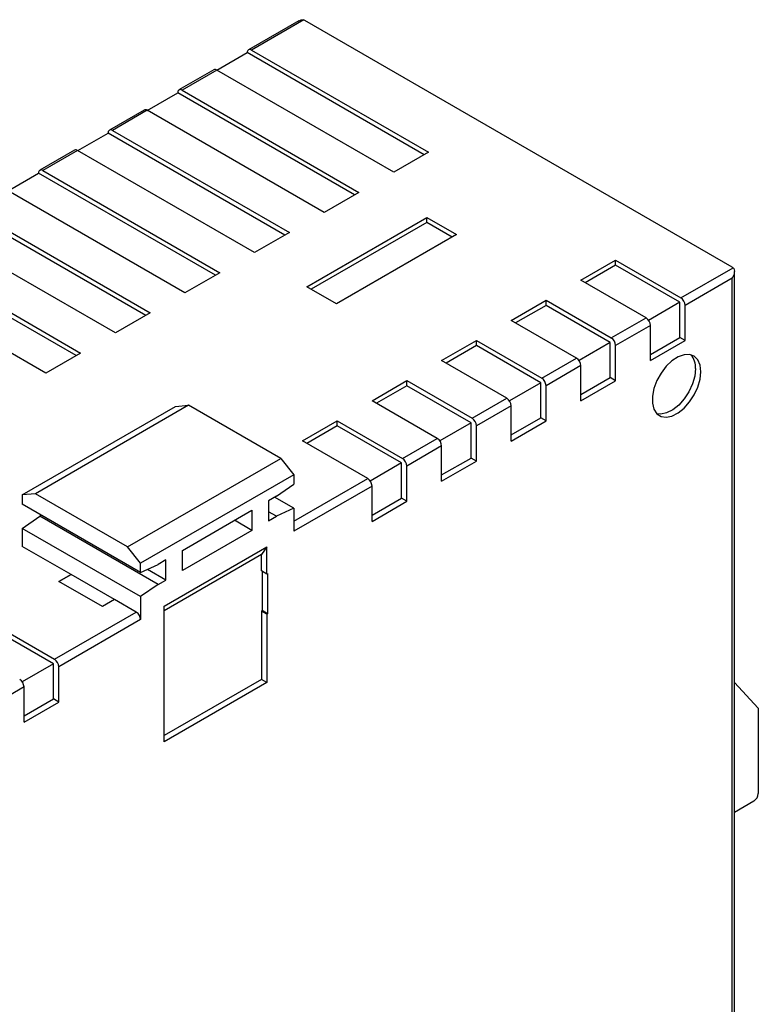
# Model space of a CAD drawing. Header units: millimetres. Extents: x 0 to 559, y 0 to 432.
# Tile 27 of 28: x 373 to 403, y 321 to 361. Entities that reach past the tile are written whole.
import ezdxf

# ---------------------------------------------------------------- set-up
doc = ezdxf.new("R2010")
doc.units = ezdxf.units.MM
doc.header["$LTSCALE"] = 2

msp = doc.modelspace()

# ---------------------------------------------------------------- linework, layer by layer
for p, q in [((384.69, 360.512), (382.644, 359.33)), ((384.887, 360.541), (382.769, 359.318)), ((402.299, 350.493), (384.926, 360.522)), ((381.358, 358.5), (382.592, 359.213)), ((382.592, 359.213), (382.592, 359.216)), ((389.781, 355.063), (382.592, 359.213)), ((382.769, 359.318), (389.96, 355.167)), ((381.23, 358.514), (379.816, 357.698)), ((381.355, 358.502), (379.941, 357.685)), ((388.546, 354.35), (381.355, 358.502)), ((378.529, 356.867), (379.764, 357.58)), ((379.764, 357.58), (379.764, 357.583)), ((386.952, 353.43), (379.764, 357.58)), ((379.941, 357.685), (387.132, 353.534)), ((378.401, 356.881), (376.987, 356.065)), ((378.526, 356.869), (377.112, 356.052)), ((385.718, 352.717), (378.526, 356.869)), ((375.701, 355.234), (376.935, 355.947)), ((376.935, 355.947), (376.935, 355.95)), ((384.124, 351.797), (376.935, 355.947)), ((377.112, 356.052), (384.303, 351.901)), ((375.573, 355.248), (374.159, 354.432)), ((375.698, 355.236), (374.284, 354.42)), ((382.889, 351.084), (375.698, 355.236)), ((389.96, 355.167), (388.546, 354.35)), ((372.872, 353.601), (374.107, 354.314)), ((374.107, 354.314), (374.107, 354.317)), ((381.295, 350.164), (374.107, 354.314)), ((374.284, 354.42), (381.475, 350.268)), ((380.061, 349.452), (372.87, 353.603)), ((387.132, 353.534), (385.718, 352.717)), ((378.467, 348.532), (371.279, 352.681)), ((371.455, 352.787), (378.647, 348.635)), ((385.011, 349.697), (389.89, 352.513)), ((389.89, 352.306), (385.19, 349.593)), ((389.89, 352.513), (391.092, 351.819)), ((389.89, 352.306), (389.89, 352.513)), ((390.912, 351.716), (389.89, 352.306)), ((377.232, 347.819), (370.041, 351.97)), ((384.303, 351.901), (382.889, 351.084)), ((391.092, 351.819), (386.213, 349.003)), ((375.639, 346.899), (368.45, 351.049)), ((368.627, 351.154), (375.818, 347.002)), ((396.148, 349.962), (397.562, 350.778)), ((397.562, 350.778), (400.213, 349.248)), ((397.562, 350.571), (397.562, 350.778)), ((374.404, 346.186), (367.213, 350.337)), ((381.475, 350.268), (380.061, 349.452)), ((397.562, 350.571), (396.327, 349.858)), ((400.172, 349.064), (397.562, 350.571)), ((400.213, 349.248), (402.332, 350.47)), ((402.387, 276.93), (402.387, 350.319)), ((398.799, 348.431), (396.148, 349.962)), ((402.299, 350.044), (400.39, 348.941)), ((402.299, 276.961), (402.299, 350.044)), ((386.213, 349.003), (385.011, 349.697)), ((393.319, 348.329), (394.733, 349.146)), ((394.733, 349.146), (397.385, 347.615)), ((394.733, 348.938), (394.733, 349.146)), ((400.172, 349.064), (398.904, 348.331)), ((400.172, 347.635), (400.172, 349.064)), ((378.647, 348.635), (377.232, 347.819)), ((394.733, 348.938), (393.499, 348.225)), ((397.344, 347.431), (394.733, 348.938)), ((400.39, 347.509), (400.39, 348.941)), ((395.971, 346.798), (393.319, 348.329)), ((397.385, 347.615), (398.799, 348.431)), ((398.976, 348.125), (397.562, 347.309)), ((398.976, 346.693), (398.976, 348.125)), ((390.491, 346.696), (391.905, 347.513)), ((391.905, 347.513), (394.557, 345.982)), ((391.905, 347.305), (391.905, 347.513)), ((397.344, 347.431), (396.075, 346.699)), ((397.344, 346.002), (397.344, 347.431)), ((398.976, 346.944), (400.172, 347.635)), ((398.976, 346.693), (400.39, 347.509)), ((400.39, 347.509), (400.172, 347.635)), ((391.905, 347.305), (390.67, 346.593)), ((394.516, 345.798), (391.905, 347.305)), ((397.562, 345.876), (397.562, 347.309)), ((375.818, 347.002), (374.404, 346.186)), ((393.142, 345.166), (390.491, 346.696)), ((394.557, 345.982), (395.971, 346.798)), ((396.148, 346.492), (394.733, 345.676)), ((396.148, 345.06), (396.148, 346.492)), ((387.662, 345.063), (389.076, 345.88)), ((389.076, 345.88), (391.728, 344.349)), ((389.076, 345.672), (389.076, 345.88)), ((396.148, 345.311), (397.344, 346.002)), ((396.148, 345.06), (397.562, 345.876)), ((397.562, 345.876), (397.344, 346.002)), ((389.076, 345.672), (387.842, 344.96)), ((391.687, 344.165), (389.076, 345.672)), ((394.516, 345.798), (393.247, 345.066)), ((394.516, 344.369), (394.516, 345.798)), ((394.733, 344.244), (394.733, 345.676)), ((390.314, 343.533), (387.662, 345.063)), ((391.728, 344.349), (393.142, 345.166)), ((373.449, 341.237), (379.672, 344.829)), ((380.202, 344.877), (373.98, 341.285)), ((379.672, 344.829), (380.202, 344.877)), ((383.95, 342.713), (380.202, 344.877)), ((393.319, 344.859), (391.905, 344.043)), ((393.319, 343.427), (393.319, 344.859)), ((384.834, 343.431), (386.248, 344.247)), ((386.248, 344.247), (388.9, 342.716)), ((386.248, 344.04), (386.248, 344.247)), ((393.319, 343.679), (394.516, 344.369)), ((393.319, 343.427), (394.733, 344.244)), ((394.733, 344.244), (394.516, 344.369)), ((386.248, 344.04), (385.013, 343.327)), ((388.859, 342.533), (386.248, 344.04)), ((391.687, 344.165), (390.418, 343.433)), ((391.687, 342.736), (391.687, 344.165)), ((391.905, 342.611), (391.905, 344.043)), ((387.485, 341.9), (384.834, 343.431)), ((388.9, 342.716), (390.314, 343.533)), ((390.491, 343.227), (389.076, 342.41)), ((390.491, 341.794), (390.491, 343.227)), ((377.727, 339.121), (383.95, 342.713)), ((383.95, 342.713), (384.48, 342.054)), ((390.491, 342.046), (391.687, 342.736)), ((391.905, 342.611), (391.687, 342.736)), ((388.859, 342.533), (387.59, 341.8)), ((388.859, 341.104), (388.859, 342.533)), ((389.076, 340.978), (389.076, 342.41)), ((390.491, 341.794), (391.905, 342.611)), ((384.48, 342.054), (378.258, 338.462)), ((384.48, 342.054), (384.48, 341.672)), ((384.48, 340.165), (387.485, 341.9)), ((383.773, 341.183), (384.48, 341.672)), ((387.662, 341.594), (384.48, 339.757)), ((387.662, 340.161), (387.662, 341.594)), ((373.98, 341.285), (373.449, 341.237)), ((373.449, 341.237), (373.449, 340.856)), ((377.727, 339.121), (373.98, 341.285)), ((383.773, 341.183), (383.455, 340.999)), ((384.48, 340.693), (383.702, 341.142)), ((387.662, 340.413), (388.859, 341.104)), ((389.076, 340.978), (388.859, 341.104)), ((378.258, 338.08), (373.449, 340.856)), ((383.455, 340.999), (383.455, 340.182)), ((384.48, 340.693), (383.773, 340.366)), ((384.48, 340.693), (384.48, 339.757)), ((387.662, 340.161), (389.076, 340.978)), ((373.449, 339.876), (374.157, 340.366)), ((374.227, 340.407), (374.157, 340.366)), ((378.965, 337.59), (374.157, 340.366)), ((379.955, 338.978), (382.783, 340.611)), ((382.783, 340.611), (382.783, 339.795)), ((383.773, 340.366), (383.455, 340.55)), ((383.455, 340.182), (383.773, 340.366)), ((378.258, 337.1), (373.449, 339.876)), ((373.449, 339.876), (373.449, 339.145)), ((382.783, 339.795), (382.076, 340.203)), ((382.783, 339.795), (379.955, 338.162)), ((375.429, 338.002), (373.449, 339.145)), ((378.258, 338.462), (377.727, 339.121)), ((379.212, 336.712), (383.384, 339.121)), ((383.384, 339.121), (383.166, 338.811)), ((383.384, 338.018), (383.384, 339.121)), ((383.166, 338.811), (379.212, 336.528)), ((379.955, 338.162), (379.955, 338.978)), ((383.166, 338.144), (383.166, 338.811)), ((378.258, 338.08), (378.258, 338.462)), ((378.258, 338.08), (378.965, 338.407)), ((379.283, 338.59), (378.965, 338.407)), ((379.283, 337.774), (379.283, 338.59)), ((374.934, 337.716), (375.429, 338.002)), ((375.429, 337.998), (374.937, 337.714)), ((375.429, 337.998), (375.429, 338.002)), ((377.194, 336.979), (375.429, 337.998)), ((379.283, 337.774), (378.533, 338.207)), ((383.384, 338.018), (383.166, 338.144)), ((383.202, 338.124), (383.202, 336.532)), ((383.384, 338.018), (383.42, 338.039)), ((383.42, 338.039), (383.42, 336.406)), ((376.702, 336.695), (374.934, 337.716)), ((378.965, 337.59), (378.258, 337.1)), ((378.965, 337.59), (379.283, 337.774)), ((378.258, 337.1), (378.258, 336.165)), ((377.197, 336.981), (376.702, 336.695)), ((378.081, 336.471), (377.197, 336.981)), ((379.212, 331.201), (379.212, 336.712)), ((374.758, 334.552), (378.081, 336.471)), ((383.202, 336.532), (383.166, 336.511)), ((383.166, 336.511), (383.166, 333.735)), ((383.384, 336.385), (383.166, 336.511)), ((383.42, 336.406), (383.202, 336.532)), ((383.42, 336.406), (383.384, 336.385)), ((383.384, 336.385), (383.384, 333.609)), ((372.106, 336.083), (374.758, 334.552)), ((374.717, 334.368), (372.106, 335.876)), ((378.258, 336.165), (374.934, 334.246)), ((374.717, 334.368), (373.448, 333.636)), ((374.717, 332.94), (374.717, 334.368)), ((374.934, 332.814), (374.934, 334.246)), ((373.52, 333.43), (372.106, 332.613)), ((373.52, 331.997), (373.52, 333.43)), ((383.166, 333.735), (379.212, 331.452)), ((383.384, 333.609), (379.212, 331.201)), ((383.384, 333.609), (383.166, 333.735)), ((403.36, 332.568), (402.387, 333.611)), ((373.52, 332.249), (374.717, 332.94)), ((373.52, 331.997), (374.934, 332.814)), ((374.934, 332.814), (374.717, 332.94)), ((403.36, 332.568), (403.36, 329.099)), ((403.18, 328.788), (402.387, 328.33))]:
    msp.add_line(p, q)
at = {"flags": 128}
for points in [[(401.027, 346.243), (400.995, 346.51), (400.904, 346.723), (400.758, 346.871), (400.567, 346.943), (400.343, 346.936), (400.099, 346.849), (399.851, 346.688), (399.615, 346.463), (399.406, 346.189), (399.236, 345.882), (399.116, 345.561), (399.054, 345.248), (399.054, 344.962), (399.116, 344.72), (399.236, 344.538), (399.406, 344.427), (399.615, 344.394), (399.851, 344.442), (400.099, 344.567), (400.343, 344.761), (400.567, 345.013), (400.758, 345.306), (400.904, 345.622), (400.995, 345.941), (401.027, 346.243)], [(400.809, 346.369), (400.778, 346.067), (400.686, 345.748), (400.54, 345.432), (400.349, 345.139), (400.125, 344.887), (399.881, 344.693), (399.633, 344.568), (399.397, 344.52), (399.236, 344.537)]]:
    msp.add_lwpolyline(points, dxfattribs=at)
for centre, radius, start, end in [((384.767, 360.246), 0.319, 60.1555, 67.8293), ((382.7, 359.233), 0.109, 50.7967, 189.214), ((381.282, 358.399), 0.126, 54.3824, 114.3071), ((379.872, 357.601), 0.109, 50.7967, 189.214), ((378.453, 356.767), 0.126, 54.3824, 114.3071), ((377.043, 355.968), 0.109, 50.7967, 189.214), ((375.625, 355.134), 0.126, 54.3824, 114.3071), ((374.215, 354.335), 0.109, 50.7967, 189.214), ((402.176, 350.277), 0.248, 51.1305, 60.1989), ((400.006, 348.924), 0.384, 2.6055, 57.3944), ((398.592, 348.108), 0.384, 2.6054, 57.3946), ((397.178, 347.291), 0.384, 2.6055, 57.3944), ((395.764, 346.475), 0.384, 2.6054, 57.3946), ((400.047, 346.426), 0.764, 355.707, 41.5003), ((394.35, 345.658), 0.384, 2.6055, 57.3944), ((392.935, 344.842), 0.384, 2.6054, 57.3946), ((391.521, 344.025), 0.384, 2.6055, 57.3944), ((390.107, 343.209), 0.384, 2.6054, 57.3946), ((388.693, 342.393), 0.384, 2.6055, 57.3944), ((387.278, 341.576), 0.384, 2.6054, 57.3946), ((377.874, 336.147), 0.384, 2.6055, 57.3945), ((374.551, 334.229), 0.384, 2.6055, 57.3944), ((373.136, 333.412), 0.384, 2.6054, 57.3946), ((402.97, 329.117), 0.39, 302.6055, 357.3945)]:
    msp.add_arc(centre, radius, start, end)
for points, knots in [([(384.692, 360.508), (384.712, 360.52), (384.753, 360.545), (384.823, 360.558), (384.866, 360.546), (384.887, 360.541)], [0, 0, 0, 0, 0.325379, 0.661668, 1, 1, 1, 1]), ([(402.332, 350.47), (402.356, 350.451), (402.372, 350.42), (402.389, 350.35), (402.389, 350.311), (402.374, 350.193), (402.342, 350.115), (402.299, 350.044)], [0, 0, 0, 0, 0.25, 0.25, 0.5, 0.5, 1, 1, 1, 1])]:
    msp.add_open_spline(points, degree=3, knots=knots)

doc.saveas('drawing.dxf')
